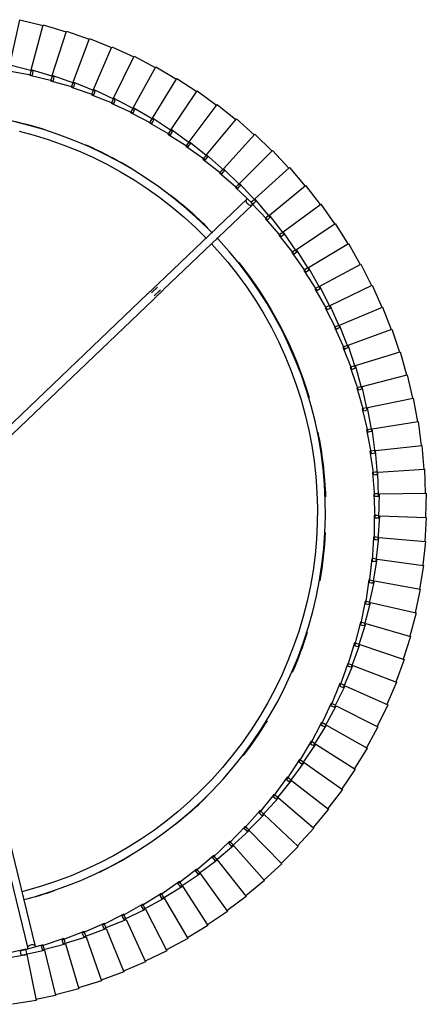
# Model space of a CAD drawing. Header units: millimetres. Extents: x 2868 to 11019, y -1415 to 7989.
# Tile 31 of 83: x 10816 to 11019, y 1612 to 2104. Entities that reach past the tile are written whole.
import ezdxf

# ---------------------------------------------------------------- set-up
doc = ezdxf.new("R2010")
doc.units = ezdxf.units.MM
doc.layers.add('E-LITE-EQPM', color=7, linetype='Continuous', lineweight=20)

# ---------------------------------------------------------------- blocks, each defined once
blk = doc.blocks.new('64314-7L   _Suspended_tensor - 64314-44-7L SAMBA Black_ribbon beige pendant lamp ø450-7L-575794-Planta_PDF Copy 1')
at = {"layer": 'E-LITE-EQPM', "color": 253, "lineweight": 25, "true_color": 0xaaaaaa}
for p, q in [((1075.48, -4.25), (1063.64, -2.28)), ((1070.88, -27.13), (1075.48, -4.25)), ((1085.26, -6.67), (1075.41, -4.62)), ((1079.73, -29.35), (1085.26, -6.67)), ((1096.79, -10.08), (1085.17, -7.06)), ((1090.19, -32.46), (1096.79, -10.08)), ((1108.15, -14.03), (1096.69, -10.46)), ((1100.48, -36.07), (1108.15, -14.03)), ((1119.31, -18.53), (1108.03, -14.41)), ((1110.59, -40.17), (1119.31, -18.53)), ((1130.23, -23.55), (1119.16, -18.9)), ((1120.48, -44.75), (1130.23, -23.55)), ((1140.91, -29.09), (1130.07, -23.92)), ((1070.32, -29.87), (1058.64, -27.11)), ((1059.03, -25.15), (1070.88, -27.13)), ((1067.51, -28.83), (1067.74, -27.86)), ((1079.07, -32.06), (1067.51, -28.83)), ((1067.74, -27.86), (1067.98, -26.89)), ((1067.98, -26.89), (1079.73, -29.35)), ((1070.6, -28.5), (1070.32, -29.87)), ((1070.8, -27.48), (1070.6, -28.5)), ((1078.28, -30.4), (1078.56, -29.44)), ((1078.56, -29.44), (1090.19, -32.46)), ((1130.15, -49.8), (1140.91, -29.09)), ((1151.3, -35.14), (1140.73, -29.45)), ((1056.75, -89.9), (1071.28, -30.24)), ((1075.17, -31.19), (1060.64, -90.84)), ((1078, -31.36), (1078.28, -30.4)), ((1089.4, -35.14), (1078, -31.36)), ((1079.4, -30.7), (1079.07, -32.06)), ((1079.64, -29.72), (1079.4, -30.7)), ((1088.36, -34.38), (1088.69, -33.44)), ((1099.56, -38.71), (1088.36, -34.38)), ((1088.69, -33.44), (1089.01, -32.5)), ((1089.01, -32.5), (1100.48, -36.07)), ((1089.79, -33.8), (1089.4, -35.14)), ((1090.08, -32.83), (1089.79, -33.8)), ((1098.56, -37.91), (1098.93, -36.98)), ((1109.54, -42.76), (1098.56, -37.91)), ((1098.93, -36.98), (1099.31, -36.05)), ((1099.31, -36.05), (1110.59, -40.17)), ((1100.02, -37.39), (1099.56, -38.71)), ((1100.35, -36.44), (1100.02, -37.39)), ((1139.57, -55.31), (1151.3, -35.14)), ((1161.4, -41.68), (1151.11, -35.49)), ((1108.58, -41.91), (1109, -41.01)), ((1119.32, -47.29), (1108.58, -41.91)), ((1109, -41.01), (1109.42, -40.1)), ((1109.42, -40.1), (1120.48, -44.75)), ((1110.06, -41.46), (1109.54, -42.76)), ((1110.44, -40.53), (1110.06, -41.46)), ((1148.7, -61.26), (1161.4, -41.68)), ((1171.16, -48.7), (1161.18, -42.02)), ((1118.4, -46.39), (1118.86, -45.51)), ((1128.86, -52.28), (1118.4, -46.39)), ((1118.86, -45.51), (1119.32, -44.62)), ((1119.32, -44.62), (1130.15, -49.8)), ((1119.9, -46.02), (1119.32, -47.29)), ((1120.32, -45.1), (1119.9, -46.02)), ((1157.55, -67.65), (1171.16, -48.7)), ((1180.58, -56.18), (1170.94, -49.03)), ((1127.99, -51.34), (1128.49, -50.48)), ((1138.16, -57.72), (1127.99, -51.34)), ((1128.49, -50.48), (1128.99, -49.62)), ((1129.51, -51.04), (1128.86, -52.28)), ((1128.99, -49.62), (1139.57, -55.31)), ((1129.97, -50.15), (1129.51, -51.04)), ((1137.33, -56.75), (1137.87, -55.91)), ((1147.18, -63.61), (1137.33, -56.75)), ((1137.87, -55.91), (1138.42, -55.07)), ((1138.86, -56.52), (1138.16, -57.72)), ((1138.42, -55.07), (1148.7, -61.26)), ((1139.37, -55.65), (1138.86, -56.52)), ((1166.07, -74.45), (1180.58, -56.18)), ((1189.63, -64.1), (1180.34, -56.5)), ((1146.4, -62.59), (1146.99, -61.78)), ((1155.91, -69.92), (1146.4, -62.59)), ((1146.99, -61.78), (1147.57, -60.97)), ((1147.94, -62.44), (1147.18, -63.61)), ((1147.57, -60.97), (1157.55, -67.65)), ((1148.49, -61.59), (1147.94, -62.44)), ((1155.18, -68.87), (1155.8, -68.09)), ((1164.33, -76.64), (1155.18, -68.87)), ((1155.8, -68.09), (1156.42, -67.3)), ((1156.73, -68.79), (1155.91, -69.92)), ((1156.42, -67.3), (1166.07, -74.45)), ((1157.32, -67.97), (1156.73, -68.79)), ((1174.26, -81.66), (1189.63, -64.1)), ((1198.29, -72.45), (1189.37, -64.41)), ((1182.09, -89.25), (1198.29, -72.45)), ((1206.54, -81.21), (1198.02, -72.75)), ((1163.65, -75.56), (1164.31, -74.81)), ((1172.42, -83.76), (1163.65, -75.56)), ((1164.31, -74.81), (1164.97, -74.05)), ((1165.2, -75.55), (1164.33, -76.64)), ((1164.97, -74.05), (1174.26, -81.66)), ((1165.83, -74.76), (1165.2, -75.55)), ((1171.79, -82.64), (1172.48, -81.93)), ((1180.15, -91.26), (1171.79, -82.64)), ((1173.34, -82.71), (1172.42, -83.76)), ((1172.48, -81.93), (1173.18, -81.21)), ((1173.18, -81.21), (1182.09, -89.25)), ((1174, -81.95), (1173.34, -82.71)), ((1189.55, -97.21), (1206.54, -81.21)), ((1214.35, -90.35), (1206.25, -81.49)), ((1179.58, -90.11), (1180.31, -89.43)), ((1187.52, -99.12), (1179.58, -90.11)), ((1181.12, -90.25), (1180.15, -91.26)), ((1180.31, -89.43), (1181.03, -88.75)), ((1181.03, -88.75), (1189.55, -97.21)), ((1181.82, -89.53), (1181.12, -90.25)), ((1196.62, -105.51), (1214.35, -90.35)), ((1221.72, -99.85), (1214.06, -90.61)), ((1187, -97.95), (1187.76, -97.3)), ((1194.5, -107.33), (1187, -97.95)), ((1188.54, -98.16), (1187.52, -99.12)), ((1187.76, -97.3), (1188.52, -96.65)), ((1188.52, -96.65), (1196.62, -105.51)), ((1189.27, -97.47), (1188.54, -98.16)), ((1203.28, -114.15), (1221.72, -99.85)), ((1228.63, -109.7), (1221.41, -100.1)), ((1194.04, -106.13), (1194.83, -105.52)), ((1201.08, -115.86), (1194.04, -106.13)), ((1195.56, -106.42), (1194.5, -107.33)), ((1194.83, -105.52), (1195.62, -104.91)), ((1196.33, -105.77), (1195.56, -106.42)), ((1195.62, -104.91), (1203.28, -114.15)), ((1209.52, -123.09), (1228.63, -109.7)), ((1235.05, -119.87), (1228.31, -109.93)), ((1200.67, -114.64), (1201.49, -114.07)), ((1207.24, -124.7), (1200.67, -114.64)), ((1202.18, -115), (1201.08, -115.86)), ((1201.49, -114.07), (1202.31, -113.5)), ((1202.98, -114.39), (1202.18, -115)), ((1202.31, -113.5), (1209.52, -123.09)), ((1206.89, -123.46), (1207.74, -122.93)), ((1207.74, -122.93), (1208.58, -122.4)), ((1208.58, -122.4), (1215.33, -132.33)), ((1215.33, -132.33), (1235.05, -119.87)), ((1240.98, -130.33), (1234.72, -120.09)), ((1212.97, -133.82), (1206.89, -123.46)), ((1208.38, -123.9), (1207.24, -124.7)), ((1209.21, -123.32), (1208.38, -123.9)), ((1212.68, -132.57), (1213.55, -132.08)), ((1218.25, -143.21), (1212.68, -132.57)), ((1213.55, -132.08), (1214.42, -131.59)), ((1215, -132.54), (1214.15, -133.07)), ((1214.42, -131.59), (1220.68, -141.83)), ((1220.68, -141.83), (1240.98, -130.33)), ((1246.4, -141.07), (1240.64, -130.53)), ((1214.15, -133.07), (1212.97, -133.82)), ((1218.03, -141.95), (1218.92, -141.5)), ((1223.08, -152.84), (1218.03, -141.95)), ((1219.47, -142.52), (1218.25, -143.21)), ((1218.92, -141.5), (1219.81, -141.05)), ((1220.34, -142.02), (1219.47, -142.52)), ((1219.81, -141.05), (1225.57, -151.58)), ((1225.57, -151.58), (1246.4, -141.07)), ((1251.3, -152.05), (1246.05, -141.25)), ((1222.92, -151.57), (1223.83, -151.16)), ((1227.44, -162.69), (1222.92, -151.57)), ((1224.33, -152.21), (1223.08, -152.84)), ((1223.83, -151.16), (1224.74, -150.76)), ((1225.23, -151.76), (1224.33, -152.21)), ((1224.74, -150.76), (1229.99, -161.55)), ((1229.99, -161.55), (1251.3, -152.05)), ((1255.67, -163.26), (1250.94, -152.22)), ((1227.34, -161.41), (1228.27, -161.05)), ((1231.32, -172.74), (1227.34, -161.41)), ((1228.71, -162.12), (1227.44, -162.69)), ((1228.27, -161.05), (1229.2, -160.69)), ((1229.64, -161.71), (1228.71, -162.12)), ((1229.2, -160.69), (1233.92, -171.73)), ((1233.92, -171.73), (1255.67, -163.26)), ((1259.49, -174.66), (1255.3, -163.41)), ((1231.28, -171.46), (1232.23, -171.14)), ((1234.72, -182.96), (1231.28, -171.46)), ((1232.62, -172.23), (1231.32, -172.74)), ((1232.23, -171.14), (1233.17, -170.82)), ((1233.56, -171.87), (1232.62, -172.23)), ((1233.17, -170.82), (1237.37, -182.08)), ((1237.37, -182.08), (1259.49, -174.66)), ((1262.76, -186.24), (1259.11, -174.8)), ((1234.74, -181.68), (1235.7, -181.41)), ((1237.62, -193.34), (1234.74, -181.68)), ((1235.7, -181.41), (1236.66, -181.14)), ((1236.66, -181.14), (1240.31, -192.58)), ((1236.04, -182.52), (1234.72, -182.96)), ((1237, -182.2), (1236.04, -182.52)), ((1240.31, -192.58), (1262.76, -186.24)), ((1265.47, -197.95), (1262.38, -186.35)), ((1237.7, -192.06), (1238.67, -191.84)), ((1238.67, -191.84), (1239.64, -191.61)), ((1239.64, -191.61), (1242.74, -203.21)), ((1238.96, -192.96), (1237.62, -193.34)), ((1240.02, -203.84), (1237.7, -192.06)), ((1239.93, -192.69), (1238.96, -192.96)), ((1242.74, -203.21), (1265.47, -197.95)), ((1267.62, -209.79), (1265.08, -198.05)), ((1241.38, -203.53), (1240.02, -203.84)), ((1240.16, -202.57), (1241.14, -202.39)), ((1241.91, -214.45), (1240.16, -202.57)), ((1241.14, -202.39), (1242.12, -202.21)), ((1242.36, -203.3), (1241.38, -203.53)), ((1242.12, -202.21), (1244.66, -213.95)), ((1244.66, -213.95), (1267.62, -209.79)), ((1269.19, -221.71), (1267.23, -209.87)), ((1243.28, -214.2), (1241.91, -214.45)), ((1242.11, -213.18), (1243.1, -213.05)), ((1243.29, -225.13), (1242.11, -213.18)), ((1243.1, -213.05), (1244.09, -212.92)), ((1244.27, -214.02), (1243.28, -214.2)), ((1244.09, -212.92), (1246.06, -224.77)), ((1244.67, -224.95), (1243.29, -225.13)), ((1243.56, -223.88), (1244.55, -223.79)), ((1244.16, -235.87), (1243.56, -223.88)), ((1244.55, -223.79), (1245.54, -223.71)), ((1245.67, -224.82), (1244.67, -224.95)), ((1245.54, -223.71), (1246.94, -235.64)), ((1246.06, -224.77), (1269.19, -221.71)), ((1270.19, -233.7), (1268.8, -221.77)), ((1245.55, -235.75), (1244.16, -235.87)), ((1244.48, -234.63), (1245.48, -234.59)), ((1244.51, -246.64), (1244.48, -234.63)), ((1245.48, -234.59), (1246.48, -234.56)), ((1246.55, -235.67), (1245.55, -235.75)), ((1246.48, -234.56), (1247.3, -246.54)), ((1246.94, -235.64), (1270.19, -233.7)), ((1270.62, -245.72), (1269.8, -233.74)), ((1244.34, -257.41), (1244.89, -245.41)), ((1244.89, -245.41), (1245.89, -245.43)), ((1245.89, -245.43), (1246.89, -245.44)), ((1246.89, -245.44), (1247.13, -257.44)), ((1247.3, -246.54), (1270.62, -245.72)), ((1270.46, -257.74), (1270.22, -245.74)), ((1245.9, -246.59), (1244.51, -246.64)), ((1246.91, -246.55), (1245.9, -246.59)), ((1243.65, -268.16), (1244.78, -256.21)), ((1245.74, -257.43), (1244.34, -257.41)), ((1244.78, -256.21), (1245.78, -256.27)), ((1246.74, -257.44), (1245.74, -257.43)), ((1245.78, -256.27), (1246.77, -256.33)), ((1246.77, -256.33), (1246.44, -268.33)), ((1247.13, -257.44), (1270.46, -257.74)), ((1269.73, -269.75), (1270.06, -257.75)), ((1242.45, -278.87), (1244.15, -266.98)), ((1245.05, -268.24), (1243.65, -268.16)), ((1244.15, -266.98), (1245.15, -267.09)), ((1246.05, -268.31), (1245.05, -268.24)), ((1245.15, -267.09), (1246.14, -267.2)), ((1246.14, -267.2), (1245.23, -279.17)), ((1246.44, -268.33), (1269.73, -269.75)), ((1268.43, -281.7), (1269.33, -269.73)), ((1131.39, -357.58), (1043.77, -273.88)), ((1046.6, -271.05), (1134.15, -354.69)), ((1240.74, -289.5), (1243.01, -277.71)), ((1243.84, -279.02), (1242.45, -278.87)), ((1243.01, -277.71), (1244, -277.87)), ((1244.98, -278.02), (1243.5, -289.94)), ((1244.85, -279.13), (1243.84, -279.02)), ((1244, -277.87), (1244.98, -278.02)), ((1245.23, -279.17), (1268.43, -281.7)), ((1266.55, -293.58), (1268.03, -281.67)), ((1238.52, -300.04), (1241.35, -288.38)), ((1242.12, -289.72), (1240.74, -289.5)), ((1243.31, -288.78), (1241.26, -300.61)), ((1241.35, -288.38), (1242.33, -288.58)), ((1243.12, -289.88), (1242.12, -289.72)), ((1242.33, -288.58), (1243.31, -288.78)), ((1243.5, -289.94), (1266.55, -293.58)), ((1264.1, -305.36), (1266.15, -293.53)), ((1235.8, -310.47), (1239.19, -298.95)), ((1241.12, -299.45), (1238.5, -311.17)), ((1239.89, -300.33), (1238.52, -300.04)), ((1239.19, -298.95), (1240.15, -299.2)), ((1240.15, -299.2), (1241.12, -299.45)), ((1240.88, -300.53), (1239.89, -300.33)), ((1241.26, -300.61), (1264.1, -305.36)), ((1232.58, -320.75), (1236.51, -309.4)), ((1238.42, -310), (1235.24, -321.57)), ((1236.51, -309.4), (1237.47, -309.7)), ((1237.47, -309.7), (1238.42, -310)), ((1261.09, -317), (1263.71, -305.29)), ((1237.15, -310.82), (1235.8, -310.47)), ((1238.13, -311.07), (1237.15, -310.82)), ((1238.5, -311.17), (1261.09, -317)), ((1228.87, -330.86), (1233.34, -319.72)), ((1233.34, -319.72), (1234.28, -320.06)), ((1257.53, -328.49), (1260.71, -316.91)), ((1235.22, -320.4), (1231.49, -331.82)), ((1233.91, -321.16), (1232.58, -320.75)), ((1234.87, -321.46), (1233.91, -321.16)), ((1234.28, -320.06), (1235.22, -320.4)), ((1235.24, -321.57), (1257.53, -328.49)), ((1253.42, -339.79), (1257.15, -328.38)), ((1224.67, -340.78), (1229.68, -329.87)), ((1231.52, -330.64), (1227.25, -341.86)), ((1230.18, -331.34), (1228.87, -330.86)), ((1229.68, -329.87), (1230.6, -330.26)), ((1231.13, -331.68), (1230.18, -331.34)), ((1230.6, -330.26), (1231.52, -330.64)), ((1231.49, -331.82), (1253.42, -339.79)), ((1220.01, -350.5), (1225.53, -339.84)), ((1227.34, -340.69), (1222.53, -351.7)), ((1225.96, -341.32), (1224.67, -340.78)), ((1225.53, -339.84), (1226.44, -340.27)), ((1226.89, -341.71), (1225.96, -341.32)), ((1226.44, -340.27), (1227.34, -340.69)), ((1227.25, -341.86), (1248.77, -350.89)), ((1248.77, -350.89), (1253.04, -339.66)), ((1214.88, -359.97), (1220.92, -349.59)), ((1222.67, -350.53), (1217.35, -361.29)), ((1221.27, -351.1), (1220.01, -350.5)), ((1220.92, -349.59), (1221.79, -350.06)), ((1222.18, -351.53), (1221.27, -351.1)), ((1221.79, -350.06), (1222.67, -350.53)), ((1222.53, -351.7), (1243.59, -361.74)), ((1243.59, -361.74), (1248.4, -350.74)), ((1136.25, -360.84), (1133.19, -357.92)), ((1134.58, -356.48), (1137.66, -359.42)), ((1209.31, -369.19), (1215.83, -359.11)), ((1215.83, -359.11), (1216.69, -359.62)), ((1180.9, -404.88), (1136.5, -362.47)), ((1139.26, -359.57), (1183.66, -401.99)), ((1217.54, -360.14), (1211.71, -370.63)), ((1216.11, -360.63), (1214.88, -359.97)), ((1217, -361.11), (1216.11, -360.63)), ((1216.69, -359.62), (1217.54, -360.14)), ((1217.35, -361.29), (1237.9, -372.34)), ((1237.9, -372.34), (1243.23, -361.58)), ((1203.3, -378.13), (1210.3, -368.38)), ((1210.51, -369.91), (1209.31, -369.19)), ((1210.3, -368.38), (1211.13, -368.93)), ((1211.13, -368.93), (1211.96, -369.48)), ((1211.96, -369.48), (1205.62, -379.68)), ((1211.37, -370.43), (1210.51, -369.91)), ((1211.71, -370.63), (1231.71, -382.65)), ((1231.71, -382.65), (1237.54, -372.16)), ((1196.87, -386.77), (1204.33, -377.36)), ((1205.93, -378.55), (1199.11, -388.44)), ((1204.46, -378.91), (1203.3, -378.13)), ((1204.33, -377.36), (1205.13, -377.96)), ((1205.3, -379.47), (1204.46, -378.91)), ((1205.13, -377.96), (1205.93, -378.55)), ((1205.62, -379.68), (1225.02, -392.65)), ((1225.02, -392.65), (1231.36, -382.45)), ((1190.03, -395.1), (1197.93, -386.06)), ((1199.48, -387.32), (1192.19, -396.86)), ((1197.99, -387.6), (1196.87, -386.77)), ((1197.93, -386.06), (1198.7, -386.69)), ((1198.8, -388.2), (1197.99, -387.6)), ((1198.7, -386.69), (1199.48, -387.32)), ((1199.11, -388.44), (1217.87, -402.32)), ((1217.87, -402.32), (1224.69, -392.43)), ((1182.8, -403.08), (1191.12, -394.43)), ((1192.61, -395.77), (1184.87, -404.95)), ((1191.11, -395.98), (1190.03, -395.1)), ((1191.89, -396.62), (1191.11, -395.98)), ((1191.12, -394.43), (1191.87, -395.1)), ((1191.87, -395.1), (1192.61, -395.77)), ((1192.19, -396.86), (1210.26, -411.63)), ((1175.19, -410.71), (1183.92, -402.47)), ((1183.84, -404.02), (1182.8, -403.08)), ((1183.92, -402.47), (1184.63, -403.17)), ((1184.63, -403.17), (1185.34, -403.88)), ((1210.26, -411.63), (1217.54, -402.08)), ((1185.34, -403.88), (1177.18, -412.68)), ((1184.58, -404.69), (1183.84, -404.02)), ((1184.87, -404.95), (1202.21, -420.57)), ((1167.23, -417.97), (1176.35, -410.15)), ((1177.69, -411.63), (1169.11, -420.03)), ((1176.18, -411.69), (1175.19, -410.71)), ((1176.9, -412.4), (1176.18, -411.69)), ((1176.35, -410.15), (1177.02, -410.89)), ((1177.02, -410.89), (1177.69, -411.63)), ((1177.18, -412.68), (1193.74, -429.11)), ((1202.21, -420.57), (1209.95, -411.38)), ((1158.92, -424.83), (1168.41, -417.47)), ((1168.17, -419), (1167.23, -417.97)), ((1168.41, -417.47), (1169.05, -418.23)), ((1169.05, -418.23), (1169.68, -419)), ((1169.68, -419), (1160.71, -426.98)), ((1168.85, -419.74), (1168.17, -419)), ((1169.11, -420.03), (1184.88, -437.23)), ((1193.74, -429.11), (1201.91, -420.31)), ((1150.3, -431.29), (1160.13, -424.39)), ((1161.33, -425.98), (1151.98, -433.52)), ((1159.82, -425.9), (1158.92, -424.83)), ((1160.46, -426.68), (1159.82, -425.9)), ((1160.13, -424.39), (1160.73, -425.18)), ((1160.71, -426.98), (1175.63, -444.92)), ((1160.73, -425.18), (1161.33, -425.98)), ((1141.38, -437.33), (1151.52, -430.9)), ((1152.65, -432.55), (1142.95, -439.64)), ((1151.14, -432.4), (1150.3, -431.29)), ((1151.75, -433.21), (1151.14, -432.4)), ((1151.52, -430.9), (1152.09, -431.73)), ((1152.09, -431.73), (1152.65, -432.55)), ((1184.88, -437.23), (1193.45, -428.83)), ((1132.18, -442.93), (1142.62, -437)), ((1142.17, -438.48), (1141.38, -437.33)), ((1142.62, -437), (1143.14, -437.85)), ((1143.14, -437.85), (1143.66, -438.7)), ((1151.98, -433.52), (1166.02, -452.16)), ((1175.63, -444.92), (1184.6, -436.94)), ((1122.72, -448.08), (1133.43, -442.66)), ((1132.91, -444.12), (1132.18, -442.93)), ((1133.43, -442.66), (1133.91, -443.54)), ((1143.66, -438.7), (1133.64, -445.31)), ((1142.73, -439.31), (1142.17, -438.48)), ((1142.95, -439.64), (1142.89, -439.54)), ((1142.95, -439.64), (1156.08, -458.93)), ((1113.02, -452.77), (1123.98, -447.87)), ((1123.98, -447.87), (1124.42, -448.77)), ((1134.39, -444.41), (1124.06, -450.53)), ((1133.43, -444.98), (1132.91, -444.12)), ((1133.64, -445.31), (1145.82, -465.21)), ((1133.91, -443.54), (1134.39, -444.41)), ((1166.02, -452.16), (1175.37, -444.62)), ((1103.11, -457), (1114.29, -452.63)), ((1113.63, -454.03), (1113.02, -452.77)), ((1124.86, -449.67), (1114.24, -455.28)), ((1114.29, -452.63), (1114.69, -453.55)), ((1123.39, -449.3), (1122.72, -448.08)), ((1123.87, -450.19), (1123.39, -449.3)), ((1124.06, -450.53), (1135.28, -470.99)), ((1124.42, -448.77), (1124.86, -449.67)), ((1156.08, -458.93), (1165.77, -451.84)), ((1093.01, -460.74), (1104.39, -456.91)), ((1103.66, -458.28), (1103.11, -457)), ((1115.08, -454.46), (1104.21, -459.56)), ((1104.39, -456.91), (1104.74, -457.85)), ((1114.07, -454.93), (1113.63, -454.03)), ((1114.24, -455.28), (1124.47, -476.26)), ((1114.69, -453.55), (1115.08, -454.46)), ((1082.74, -463.99), (1094.29, -460.72)), ((1094.89, -462.62), (1083.59, -466.65)), ((1093.49, -462.05), (1093.01, -460.74)), ((1093.85, -462.99), (1093.49, -462.05)), ((1105.08, -458.78), (1093.98, -463.35)), ((1094.29, -460.72), (1094.59, -461.67)), ((1094.59, -461.67), (1094.89, -462.62)), ((1104.06, -459.21), (1103.66, -458.28)), ((1104.21, -459.56), (1113.41, -481)), ((1104.74, -457.85), (1105.08, -458.78)), ((1145.82, -465.21), (1155.85, -458.6)), ((1061.79, -469), (1073.6, -466.85)), ((1072.32, -466.74), (1084.02, -464.03)), ((1072.68, -468.09), (1072.32, -466.74)), ((1084.53, -465.96), (1073.04, -469.44)), ((1073.6, -466.85), (1073.81, -467.82)), ((1083.16, -465.32), (1082.74, -463.99)), ((1083.47, -466.28), (1083.16, -465.32)), ((1083.59, -466.65), (1090.69, -488.88)), ((1084.02, -464.03), (1084.27, -464.99)), ((1084.27, -464.99), (1084.53, -465.96)), ((1093.98, -463.35), (1102.15, -485.21)), ((1135.28, -470.99), (1145.61, -464.87)), ((1074.02, -468.8), (1062.38, -471.73)), ((1062.38, -471.73), (1067.32, -494.53)), ((1072.94, -469.07), (1072.68, -468.09)), ((1073.04, -469.44), (1079.07, -491.98)), ((1073.81, -467.82), (1074.02, -468.8)), ((1124.47, -476.26), (1135.08, -470.64)), ((1113.41, -481), (1124.28, -475.9)), ((1102.15, -485.21), (1113.25, -480.64)), ((1090.69, -488.88), (1102, -484.84)), ((1067.32, -494.53), (1078.96, -491.6)), ((1079.07, -491.98), (1090.56, -488.5))]:
    blk.add_line(p, q, dxfattribs=at)
at = {"layer": 'E-LITE-EQPM', "color": 253, "lineweight": 25, "true_color": 0xaaaaaa, "flags": 128}
for points in [[(1163.03, -382.64), (1166.25, -379.18), (1171.36, -373.23), (1176.23, -367.09), (1180.84, -360.75), (1185.2, -354.24), (1189.3, -347.55), (1193.12, -340.71), (1196.67, -333.72), (1199.94, -326.59), (1202.92, -319.34), (1205.6, -311.98), (1207.99, -304.51), (1210.08, -296.96), (1211.87, -289.32), (1213.34, -281.63), (1214.51, -273.87), (1215.37, -266.08), (1215.92, -258.26), (1216.15, -250.43), (1216.07, -242.59), (1215.68, -234.76), (1214.97, -226.95), (1213.95, -219.18), (1212.62, -211.45), (1210.99, -203.78), (1209.05, -196.19), (1206.8, -188.68), (1204.26, -181.26), (1201.43, -173.95), (1198.3, -166.77), (1194.89, -159.71), (1191.2, -152.79), (1187.23, -146.03), (1183, -139.43), (1178.51, -133.01), (1173.76, -126.77), (1168.77, -120.72), (1163.54, -114.88), (1158.08, -109.26), (1152.4, -103.85), (1146.51, -98.68), (1140.42, -93.75), (1134.13, -89.06), (1127.67, -84.63), (1121.03, -80.46), (1114.23, -76.57), (1107.27, -72.94), (1100.18, -69.6), (1092.96, -66.54), (1085.63, -63.78), (1078.19, -61.31), (1070.66, -59.14), (1068.34, -58.55)], [(1069.3, -54.68), (1075.23, -56.25), (1082.88, -58.61), (1090.42, -61.27), (1097.86, -64.23), (1105.16, -67.48), (1112.33, -71.02), (1119.36, -74.85), (1126.22, -78.96), (1132.92, -83.33), (1139.43, -87.98), (1145.76, -92.87), (1151.88, -98.02), (1157.8, -103.41), (1163.49, -109.03), (1168.95, -114.87), (1174.18, -120.93), (1179.16, -127.19), (1183.88, -133.64), (1188.34, -140.28), (1192.54, -147.09), (1196.45, -154.07), (1200.09, -161.19), (1203.44, -168.46), (1206.49, -175.85), (1209.25, -183.36), (1211.7, -190.97), (1213.85, -198.68), (1215.69, -206.46), (1217.22, -214.32), (1218.43, -222.22), (1219.32, -230.17), (1219.89, -238.15), (1220.15, -246.15), (1220.08, -254.15), (1219.7, -262.14), (1218.99, -270.1), (1217.97, -278.04), (1216.63, -285.92), (1214.98, -293.75), (1213.01, -301.5), (1210.74, -309.17), (1208.16, -316.75), (1205.28, -324.21), (1202.11, -331.55), (1198.64, -338.76), (1194.89, -345.83), (1190.86, -352.73), (1186.56, -359.48), (1181.99, -366.04), (1177.16, -372.42), (1172.08, -378.6), (1166.75, -384.57), (1165.93, -385.42)], [(1131.39, -357.58), (1131.68, -357.86), (1131.97, -358.13), (1132.25, -358.41), (1132.54, -358.68), (1132.83, -358.95), (1133.11, -359.22), (1133.39, -359.49), (1133.66, -359.75), (1133.94, -360.01), (1134.2, -360.27), (1134.47, -360.52), (1134.73, -360.77), (1134.98, -361.01), (1135.23, -361.25), (1135.47, -361.48), (1135.71, -361.71), (1135.94, -361.92), (1136.16, -362.14), (1136.37, -362.34), (1136.5, -362.47)], [(1139.26, -359.57), (1139.06, -359.37), (1138.84, -359.17), (1138.62, -358.95), (1138.38, -358.73), (1138.15, -358.51), (1137.9, -358.27), (1137.65, -358.03), (1137.4, -357.79), (1137.14, -357.54), (1136.87, -357.29), (1136.6, -357.03), (1136.33, -356.77), (1136.05, -356.5), (1135.77, -356.23), (1135.48, -355.96), (1135.2, -355.69), (1134.91, -355.42), (1134.62, -355.14), (1134.34, -354.86), (1134.15, -354.69)], [(1163.61, -387.82), (1161.19, -390.32), (1155.41, -395.85), (1149.41, -401.14), (1143.2, -406.18), (1136.8, -410.98), (1130.21, -415.51), (1123.44, -419.78), (1116.51, -423.77), (1109.43, -427.49), (1102.2, -430.91), (1094.84, -434.05), (1087.36, -436.88), (1079.77, -439.42), (1072.09, -441.65), (1064.33, -443.57)], [(1066.96, -438.84), (1074.53, -436.82), (1082.02, -434.5), (1089.4, -431.87), (1096.68, -428.96), (1103.84, -425.75), (1110.86, -422.27), (1117.73, -418.5), (1124.45, -414.46), (1131, -410.16), (1137.38, -405.6), (1143.57, -400.79), (1149.56, -395.73), (1155.34, -390.44), (1160.66, -385.17)]]:
    blk.add_lwpolyline(points, dxfattribs=at)
at = {"layer": 'E-LITE-EQPM', "color": 253, "lineweight": 25, "true_color": 0xaaaaaa}
for start, end in [(71.2412, 75.7732), (59.3019, 64.2628), (45.3448, 51.3813), (31.4448, 37.5065), (17.5586, 23.6384), (2.9455, 9.9214), (348.5407, 357.8724), (321.4766, 343.4008), (307.7515, 314.8467), (293.6468, 301.2104), (281.8285, 287.438)]:
    blk.add_arc((1020.17, -248.52), 200.2, start, end, dxfattribs=at)
for centre, major_axis, start_param, end_param in [((1073.22, -30.71), (-1.94, 0.47), 0, 3.141593), ((1073.22, -30.71), (-1.94, 0.47), 6.021386, 6.283185), ((1073.22, -30.71), (-1.94, 0.47), 3.141593, 3.403392), ((1182.28, -403.43), (1.38, 1.45), 0, 3.141593), ((1182.28, -403.43), (1.38, 1.45), 3.141593, 3.403392)]:
    blk.add_ellipse(centre, major_axis=major_axis, ratio=0.707107, start_param=start_param, end_param=end_param, dxfattribs=at)

msp = doc.modelspace()

# ---------------------------------------------------------------- block references
at = {"layer": 'E-LITE-EQPM', "color": 253, "lineweight": 25, "true_color": 0xaaaaaa, "extrusion": (0, 0, -1), "rotation": 179.9999950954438}
msp.add_blockref('64314-7L   _Suspended_tensor - 64314-44-7L SAMBA Black_ribbon beige pendant lamp ø450-7L-575794-Planta_PDF Copy 1', (-9748.88, 1609.41), dxfattribs=at)

doc.saveas('drawing.dxf')
